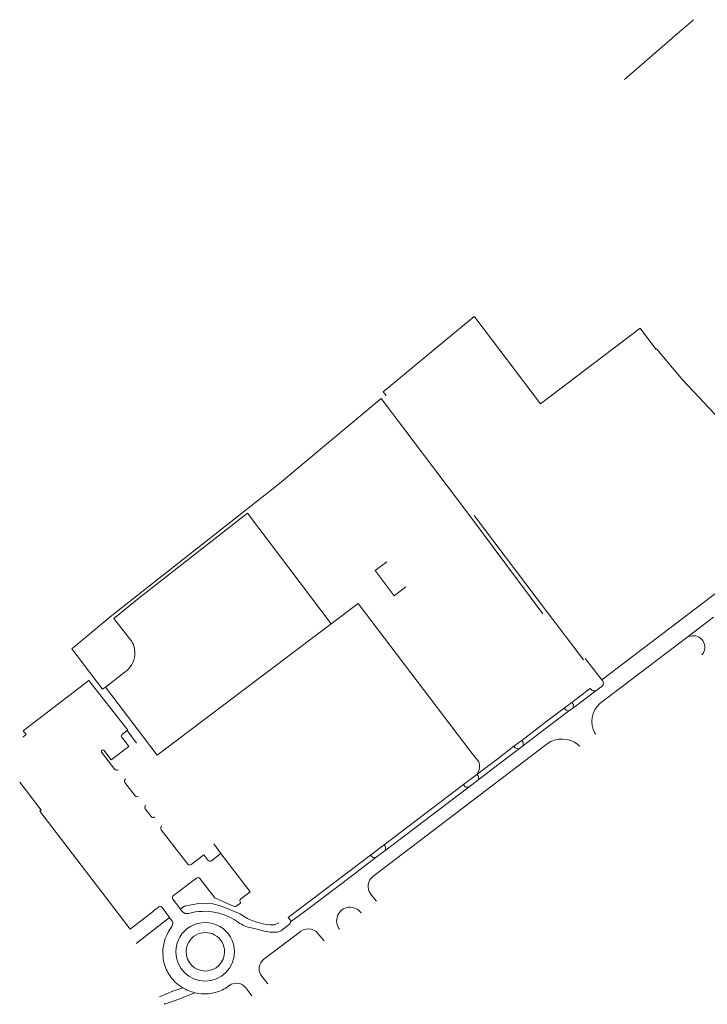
# Model space of a CAD drawing. Extents: x 145000 to 155000, y 457500 to 470000.
# Tile 205 of 256: x 146265 to 146550, y 465310 to 465717. Entities that reach past the tile are written whole.
import ezdxf

# ---------------------------------------------------------------- set-up
doc = ezdxf.new("R2010")
doc.units = 0
doc.header["$LTSCALE"] = 0.2
doc.header["$MEASUREMENT"] = 0
doc.layers.add('kant verharding', color=252, linetype='Continuous', lineweight=0)

msp = doc.modelspace()

# ---------------------------------------------------------------- linework, layer by layer
at = {"layer": 'kant verharding', "lineweight": 0}
for p, q in [((146371.99, 465525.03), (146414.73, 465560.68)), ((146415.54, 465563.4), (146416.82, 465561.86)), ((146453.19, 465512.39), (146483.08, 465472.86)), ((146483.08, 465472.86), (146498.32, 465452.71)), ((146552.13, 465470.33), (146541.08, 465461.91)), ((146505.15, 465434.62), (146541.08, 465461.91)), ((146286.91, 465457.28), (146299.59, 465440.57)), ((146505.91, 465444.47), (146499.08, 465453.28)), ((146300.78, 465441.48), (146308.96, 465447.71)), ((146506.35, 465443.92), (146505.91, 465444.47)), ((146506.52, 465442.69), (146506.55, 465443.07)), ((146506.55, 465443.07), (146506.56, 465443.18)), ((146299.59, 465440.57), (146300.78, 465441.48)), ((146500.88, 465440.71), (146501.17, 465440.93)), ((146501.17, 465440.93), (146501.65, 465440.28)), ((146502.29, 465439.93), (146502.78, 465439.87)), ((146503.43, 465439.97), (146506.16, 465442.04)), ((146490.4, 465432.77), (146493.56, 465435.14)), ((146494, 465434.54), (146493.56, 465435.14)), ((146490.4, 465432.77), (146490.85, 465432.19)), ((146491.49, 465431.81), (146491.97, 465431.71)), ((146492.71, 465431.88), (146493.78, 465432.68)), ((146494.14, 465433.36), (146494.21, 465433.84)), ((146307.84, 465422.04), (146309.76, 465423.47)), ((146313.6, 465418.29), (146309.76, 465423.47)), ((146503.42, 465421.97), (146503.08, 465422.42)), ((146411.27, 465363.16), (146483.33, 465418.04)), ((146469.6, 465416.99), (146472.8, 465419.41)), ((146473.26, 465418.81), (146472.8, 465419.41)), ((146473.36, 465417.58), (146473.44, 465418.09)), ((146304.66, 465407.48), (146299.18, 465414.64)), ((146451.8, 465414.72), (146451.33, 465415.3)), ((146455.07, 465410.61), (146451.8, 465414.72)), ((146469.6, 465416.99), (146470.08, 465416.43)), ((146470.69, 465416.04), (146471.19, 465415.94)), ((146471.94, 465416.13), (146473, 465416.92)), ((146454.31, 465405.39), (146454.78, 465406.28)), ((146313.08, 465396.54), (146308.8, 465402.09)), ((146448.74, 465401.15), (146454.31, 465405.39)), ((146451.08, 465400.3), (146454.51, 465402.9)), ((146454.76, 465404.77), (146454.31, 465405.39)), ((146454.9, 465403.56), (146454.95, 465404.07)), ((146415.96, 465376.3), (146448.74, 465401.15)), ((146448.74, 465401.15), (146449.17, 465400.58)), ((146449.83, 465400.18), (146450.31, 465400.08)), ((146319.67, 465387.97), (146317.22, 465391.16)), ((146334.79, 465368.29), (146323.83, 465382.54)), ((146348.42, 465372.69), (146345.56, 465376.77)), ((146410.37, 465372.07), (146415.96, 465376.3)), ((146412.65, 465371.17), (146416.23, 465373.87)), ((146416.39, 465375.7), (146415.96, 465376.3)), ((146416.53, 465374.47), (146416.58, 465374.97)), ((146348.42, 465372.69), (146344.56, 465369.73)), ((146348.42, 465372.69), (146360.53, 465356.88)), ((146376.35, 465346.29), (146410.37, 465372.07)), ((146410.37, 465372.07), (146410.82, 465371.53)), ((146411.48, 465371.11), (146411.98, 465371.02)), ((146338.39, 465362.58), (146328.85, 465355.3)), ((146360.53, 465356.88), (146356.75, 465353.96)), ((146328.62, 465353.9), (146331.8, 465349.73)), ((146412, 465354), (146410.37, 465356.11)), ((146412.78, 465352.98), (146412, 465354)), ((146324.17, 465350.37), (146327.29, 465346.23)), ((146331.8, 465349.73), (146332.52, 465348.79)), ((146327.29, 465346.23), (146313.51, 465335.56)), ((146327.43, 465346.05), (146327.29, 465346.23)), ((146327.43, 465346.05), (146328.12, 465345.18)), ((146377.1, 465345.36), (146376.35, 465346.29)), ((146377.33, 465344.42), (146377.39, 465344.63)), ((146328.2, 465342.55), (146327.63, 465341.75)), ((146374.42, 465341.65), (146376.91, 465343.48)), ((146377.25, 465344.14), (146377.33, 465344.42)), ((146366.26, 465329.04), (146380.71, 465339.93)), ((146388.62, 465339.67), (146391.2, 465336.56)), ((146367.89, 465318.9), (146365.37, 465322.08)), ((146358.85, 465317.23), (146361.29, 465313.89))]:
    msp.add_line(p, q, dxfattribs=at)
at = {"layer": 'kant verharding', "lineweight": 0, "flags": 128}
for points in [[(146515.26, 465692.43), (146537.01, 465711.29), (146543.85, 465717.19)], [(146453.4, 465594.3), (146453.19, 465594.58), (146415.54, 465563.4)], [(146453.4, 465594.3), (146480.54, 465558.5), (146521.74, 465589.74), (146528.3, 465581.03), (146528.51, 465581.19), (146539.42, 465568.23), (146561.25, 465545), (146579.6, 465525.28), (146592.08, 465511.49), (146593.07, 465510.61)], [(146414.73, 465560.68), (146450.92, 465512.83), (146481.59, 465471.75)], [(146371.99, 465525.03), (146303.37, 465470.99), (146286.91, 465457.28)], [(146394.09, 465467.61), (146359.43, 465513.3), (146315.23, 465478.72)], [(146505.91, 465444.47), (146589.7, 465508.04), (146593.07, 465510.61)], [(146424.92, 465482.84), (146420.14, 465479.21), (146412.28, 465489.56), (146417.05, 465493.19)], [(146311.68, 465460.34), (146304.31, 465469.79), (146315.23, 465478.72)], [(146451.33, 465415.3), (146405.26, 465476.05), (146394.09, 465467.61)], [(146394.09, 465467.61), (146322.18, 465413.29), (146300.78, 465441.48)], [(146309.76, 465423.47), (146310.07, 465423.7), (146293.88, 465444.23), (146266.82, 465423.38), (146267.98, 465421.86), (146266.67, 465420.82)], [(146493.56, 465435.14), (146497.67, 465438.27), (146500.88, 465440.71)], [(146493.78, 465432.68), (146498.85, 465436.52), (146503.43, 465439.97)], [(146472.8, 465419.41), (146482.68, 465426.93), (146490.4, 465432.77)], [(146473, 465416.92), (146481.96, 465423.74), (146492.71, 465431.88)], [(146300.12, 465415.36), (146303.15, 465411.37), (146310.43, 465416.91), (146307.63, 465420.64)], [(146454.31, 465405.39), (146463.06, 465411.98), (146469.6, 465416.99)], [(146454.51, 465402.9), (146462.93, 465409.28), (146471.94, 465416.13)], [(146496.06, 465417.73), (146496.49, 465417.38), (146496.9, 465417)], [(146273.64, 465390.13), (146274.22, 465390.58), (146265.34, 465402.12)], [(146416.23, 465373.87), (146432.18, 465385.95), (146451.08, 465400.3)], [(146273.64, 465390.13), (146311.05, 465341.38), (146320.71, 465348.87), (146320.65, 465348.98), (146322.77, 465350.6)], [(146343.15, 465369.93), (146341.38, 465372.16), (146336.2, 465368.16)], [(146377.33, 465344.42), (146384.44, 465349.77), (146402.43, 465363.41), (146412.65, 465371.17)], [(146356.64, 465352.42), (146356.69, 465352.38), (146354.67, 465350.88), (146354.31, 465350.74), (146353.92, 465350.78), (146345.95, 465354.37), (146339.8, 465362.35)], [(146331.8, 465349.73), (146333.43, 465350.97), (146339.29, 465351.99), (146345.23, 465351.93), (146348.3, 465351.14), (146356.4, 465347.74), (146357.88, 465346.75), (146359.44, 465345.89), (146361.07, 465345.15), (146362.74, 465344.53), (146364.38, 465344.08), (146365.89, 465343.62), (146367.34, 465343.37), (146368.87, 465343.17), (146370.62, 465343.28), (146372.48, 465344.05)], [(146374.42, 465341.65), (146373.36, 465340.78), (146371.84, 465340.16), (146368.71, 465340.16), (146367.47, 465340.44), (146367.02, 465340.48), (146361.74, 465341.81)], [(146332.72, 465317.22), (146328.7, 465315.83)], [(146323.07, 465313.53), (146323.39, 465313.66)], [(146328.7, 465315.83), (146323.39, 465313.66)], [(146331.16, 465312.58), (146325.34, 465310.4)], [(146337.7, 465315.18), (146331.16, 465312.58)], [(146325.34, 465310.4), (146325.08, 465310.76)]]:
    msp.add_lwpolyline(points, dxfattribs=at)
at = {"layer": 'kant verharding', "lineweight": 0}
for centre, radius, start, end in [((146543.71, 465457.94), 4.77, 336.1395, 123.5826), ((146303.47, 465455.63), 9.47, 354.0639, 29.8726), ((146303.26, 465455.52), 9.67, 306.1382, 354.8322), ((146543.71, 465457.94), 4.77, 317.6987, 336.1468), ((146505.63, 465442.76), 0.895, 306.6599, 355.7253), ((146505.72, 465443.34), 0.851, 349.0104, 42.303), ((146502.45, 465440.96), 1.05, 220.4239, 261.1004), ((146502.98, 465440.67), 0.831, 255.8511, 302.1215), ((146493.24, 465433.92), 0.98, 355.2844, 39.2654), ((146491.59, 465432.71), 0.902, 215.0028, 263.5728), ((146492.13, 465432.69), 0.994, 261.136, 306.0958), ((146493.15, 465433.45), 0.993, 309.0086, 354.8115), ((146472.13, 465418.15), 1.3, 357.4415, 30.7425), ((146470.88, 465416.99), 0.972, 215.3203, 259.2661), ((146471.33, 465416.98), 1.05, 262.5279, 306.1176), ((146472.32, 465417.73), 1.05, 310.0654, 352.1935), ((146449.55, 465408.8), 5.81, 334.2477, 18.1751), ((146453.87, 465403.71), 1.04, 308.2759, 351.4162), ((146453.84, 465404.14), 1.11, 356.0586, 34.2305), ((146449.97, 465401.15), 0.985, 215.5461, 261.6089), ((146450.4, 465401.21), 1.14, 265.206, 306.2502), ((146415.67, 465374.52), 0.859, 310.6444, 356.5315), ((146415.87, 465375.17), 0.736, 343.9019, 45.8928), ((146411.7, 465372.17), 1.09, 216.3236, 258.3387), ((146412.13, 465371.94), 0.935, 260.7024, 304.3731), ((146338.97, 465361.68), 1.06, 38.549, 122.922), ((146329.42, 465354.49), 0.995, 125.3364, 216.4417), ((146357.36, 465353.15), 1.02, 126.7114, 225.3982), ((146341.71, 465324.91), 23.92, 52.3662, 105.6042), ((146401.9, 465344.93), 5.59, 35.3675, 219.1802), ((146376.35, 465344.65), 1.03, 359.0978, 43.6908), ((146342.16, 465331.72), 17.65, 145.3707, 186.0472), ((146341.98, 465332.1), 12.11, 359.9953, 180.0047), ((146376.31, 465344.2), 0.939, 309.3956, 356.1683), ((146342.08, 465332.11), 7.95, 359.9964, 180.0036), ((146341.06, 465331.54), 16.54, 185.8295, 206.3392), ((146341.98, 465332.1), 12.11, 180, 0), ((146342.08, 465332.11), 7.95, 180.0036, 359.9964), ((146341.08, 465331.55), 16.57, 206.3403, 226.8118), ((146341.81, 465332.33), 17.63, 226.8287, 238.9707), ((146341.69, 465332.08), 17.36, 238.9007, 247.391), ((146341.83, 465331.15), 16.47, 288.0644, 308.4051), ((146341.91, 465332.58), 17.91, 247.3288, 256.3784), ((146341.91, 465332.6), 17.92, 256.4077, 267.655), ((146341.84, 465331.13), 16.45, 267.6914, 288.0704)]:
    msp.add_arc(centre, radius, start, end, dxfattribs=at)
at = {"layer": 'kant verharding', "lineweight": 0, "extrusion": (0, 0, -1)}
for centre, radius, start, end in [((-146511.32, 465427.3), 9.57, 329.3226, 49.9155), ((-146308.46, 465421.23), 1.03, 324.5626, 52.3916), ((-146489.5, 465409.4), 10.61, 54.481, 128.2372), ((-146299.75, 465414.87), 0.612, 337.481, 126.9562), ((-146305.44, 465408.11), 1, 230.9498, 320.9791), ((-146309.7, 465402.67), 1.07, 327.3971, 50.6025), ((-146313.85, 465397.11), 0.953, 227.8179, 323.6275), ((-146318.04, 465391.75), 1.01, 324.2525, 54.1566), ((-146320.47, 465388.61), 1.02, 231.1493, 321.1719), ((-146324.65, 465383.17), 1.03, 322.7206, 53.957), ((-146343.96, 465370.56), 1.03, 234.4134, 322.3464), ((-146335.56, 465368.9), 0.985, 229.0468, 321.517), ((-146414.36, 465359.19), 5.03, 322.3254, 52.1487), ((-146323.36, 465349.84), 0.968, 52.3787, 146.5459), ((-146334.58, 465350.59), 2.73, 255.3141, 318.8093), ((-146326.43, 465343.81), 2.18, 141.0387, 215.4332), ((-146364.53, 465357.47), 15.91, 280.104, 301.0891), ((-146384.54, 465336.16), 5.38, 44.5879, 139.2911), ((-146369.2, 465325.13), 4.9, 321.5044, 53.0756), ((-146354.91, 465314.07), 5.05, 55.6514, 141.2962)]:
    msp.add_arc(centre, radius, start, end, dxfattribs=at)

doc.saveas('drawing.dxf')
